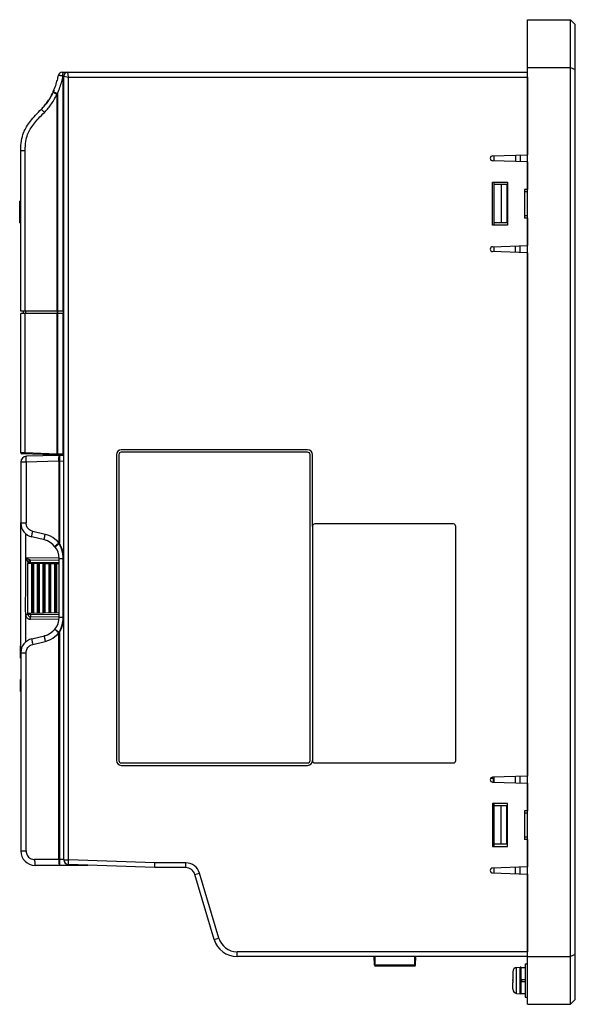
# Model space of a CAD drawing. Extents: x -840 to -217, y -121 to 557.
# Tile 4 of 145: x -840 to -724, y 127 to 333. Entities that reach past the tile are written whole.
import ezdxf

# ---------------------------------------------------------------- set-up
doc = ezdxf.new("R2010")
doc.units = 0
doc.header["$LTSCALE"] = 23.1
doc.layers.add('R912005577_AM_0', color=7, linetype='CONTINUOUS')

msp = doc.modelspace()

# ---------------------------------------------------------------- linework, layer by layer
at = {"layer": 'R912005577_AM_0', "color": 7}
for p, q in [((-733.95, 127.38), (-733.95, 333.38)), ((-733.95, 333.38), (-724.95, 333.38)), ((-724.95, 127.38), (-724.95, 333.38)), ((-723.95, 332.38), (-724.95, 333.38)), ((-723.95, 128.38), (-723.95, 332.38)), ((-831.14, 321.59), (-831.3, 321.61)), ((-831.29, 322.38), (-733.95, 322.38)), ((-831.2, 321.24), (-831.15, 321.47)), ((-831.14, 321.59), (-831.15, 321.47)), ((-831.15, 321.47), (-831.15, 272.38)), ((-831.15, 321.47), (-830.95, 321.47)), ((-831.14, 321.89), (-831.14, 322.03)), ((-831.14, 321.74), (-831.14, 321.89)), ((-831.14, 321.59), (-831.14, 321.74)), ((-831.11, 322.37), (-831.1, 322.38)), ((-830.95, 157.61), (-830.95, 321.58)), ((-830.95, 321.58), (-829.95, 321.38)), ((-829.95, 321.38), (-830.15, 322.38)), ((-829.95, 157.61), (-829.95, 321.38)), ((-829.95, 321.38), (-733.95, 321.38)), ((-733.95, 323.38), (-724.95, 323.38)), ((-733.95, 321.38), (-733.95, 305.14)), ((-724.95, 323.38), (-723.95, 322.97)), ((-831.26, 320.98), (-831.2, 321.24)), ((-833.36, 317.92), (-833.21, 318.24)), ((-833.21, 318.24), (-833.36, 317.92)), ((-833, 318.71), (-833.16, 318.35)), ((-832.39, 317.82), (-832.39, 272.38)), ((-832.28, 317.94), (-832.28, 272.38)), ((-839.95, 272.38), (-839.95, 306.01)), ((-839.95, 306), (-839.04, 306)), ((-839.04, 272.38), (-839.04, 306)), ((-741.25, 304.88), (-733.95, 305.14)), ((-740.95, 303.87), (-740.95, 304.89)), ((-736.45, 305.05), (-736.45, 303.72)), ((-735.47, 305.09), (-735.47, 303.68)), ((-733.95, 303.63), (-741.25, 303.88)), ((-733.95, 303.63), (-733.95, 297.88)), ((-741.25, 290.38), (-741.25, 299.38)), ((-741.25, 299.38), (-738.15, 299.38)), ((-740.95, 290.38), (-740.95, 299.38)), ((-738.15, 298.88), (-740.95, 298.88)), ((-739.45, 298.88), (-739.45, 290.88)), ((-738.3, 298.88), (-738.3, 290.88)), ((-738.15, 299.38), (-738.15, 290.38)), ((-738.15, 297.38), (-738.3, 297.38)), ((-734.55, 297.88), (-734.55, 291.88)), ((-733.95, 297.88), (-734.55, 297.88)), ((-733.95, 297.38), (-734.55, 297.38)), ((-840.19, 290.91), (-840.19, 295.43)), ((-839.95, 295.43), (-840.19, 295.43)), ((-839.95, 295.41), (-840.19, 295.41)), ((-839.95, 293.17), (-840.19, 293.17)), ((-839.95, 290.92), (-840.19, 290.92)), ((-840.19, 290.91), (-839.95, 290.91)), ((-738.15, 290.88), (-740.95, 290.88)), ((-738.15, 292.38), (-738.3, 292.38)), ((-733.95, 292.38), (-734.55, 292.38)), ((-733.95, 291.88), (-734.55, 291.88)), ((-733.95, 291.88), (-733.95, 286.14)), ((-738.15, 290.38), (-741.25, 290.38)), ((-741.25, 285.88), (-733.95, 286.14)), ((-733.95, 284.63), (-741.25, 284.88)), ((-740.95, 284.87), (-740.95, 285.89)), ((-736.45, 284.72), (-736.45, 286.05)), ((-735.47, 284.68), (-735.47, 286.09)), ((-733.95, 284.63), (-733.95, 175.14)), ((-830.95, 272.38), (-839.95, 272.38)), ((-839.45, 272.38), (-839.45, 271.88)), ((-839, 272.38), (-839, 271.88)), ((-832.34, 272.38), (-832.34, 271.88)), ((-832.27, 272.38), (-832.27, 271.88)), ((-831.13, 272.38), (-831.13, 271.88)), ((-839.95, 242.76), (-839.95, 271.88)), ((-830.95, 271.88), (-839.95, 271.88)), ((-839.04, 242.73), (-839.04, 271.88)), ((-832.39, 271.88), (-832.39, 242.5)), ((-832.28, 271.88), (-832.28, 242.49)), ((-831.15, 271.88), (-831.15, 242.45)), ((-779.95, 243.38), (-818.95, 243.38)), ((-839.56, 242.74), (-839.95, 242.76)), ((-830.95, 242.25), (-839.76, 242.56)), ((-839.22, 242.73), (-839.56, 242.74)), ((-839.04, 242.73), (-839.22, 242.73)), ((-832.39, 242.5), (-839.04, 242.73)), ((-831.95, 242.21), (-838.79, 242.04)), ((-832.39, 242.45), (-832.39, 242.5)), ((-832.28, 242.49), (-832.39, 242.5)), ((-832.29, 242.44), (-832.28, 242.49)), ((-831.15, 242.45), (-832.28, 242.49)), ((-830.95, 242.18), (-831.95, 242.21)), ((-831.87, 242.19), (-831.85, 242.21)), ((-831.84, 241.86), (-831.85, 241.68)), ((-831.15, 242.4), (-831.15, 242.45)), ((-830.96, 242.44), (-831.15, 242.45)), ((-819.95, 242.38), (-819.95, 178.38)), ((-819.45, 242.38), (-819.45, 178.38)), ((-779.95, 242.88), (-818.95, 242.88)), ((-779.45, 178.38), (-779.45, 242.38)), ((-778.95, 227.38), (-778.95, 242.38)), ((-839.95, 240.84), (-839.95, 228.09)), ((-838.86, 240.84), (-839.95, 240.84)), ((-832.06, 241.01), (-838.86, 240.84)), ((-838.86, 240.84), (-838.86, 228.09)), ((-832, 241.01), (-832.06, 241.01)), ((-832, 241.01), (-832, 223.9)), ((-831.87, 241.01), (-832, 241.01)), ((-831.87, 241.01), (-831.86, 223.9)), ((-830.95, 240.98), (-831.87, 241.01)), ((-839.95, 200.94), (-839.95, 228.09)), ((-839.95, 228.09), (-838.86, 228.09)), ((-778.95, 227.38), (-778.95, 178.38)), ((-749.45, 227.88), (-778.45, 227.88)), ((-748.95, 178.38), (-748.95, 227.38)), ((-838.93, 220.79), (-838.93, 225.83)), ((-835.03, 224.54), (-837.65, 225.17)), ((-834.86, 225.71), (-837.47, 226.33)), ((-832.81, 223.13), (-831.88, 223.86)), ((-831.87, 223.87), (-832, 223.9)), ((-838.93, 220.79), (-831.96, 220.85)), ((-838.9, 220.7), (-838.84, 220.59)), ((-838.69, 220.66), (-838.85, 220.74)), ((-838.84, 220.59), (-838.79, 220.48)), ((-838.57, 220.6), (-838.69, 220.66)), ((-838.44, 220.54), (-838.57, 220.6)), ((-831.95, 208.38), (-831.95, 220.65)), ((-831.95, 220.65), (-831.1, 220.65)), ((-831.1, 208.38), (-831.1, 220.65)), ((-831.1, 220.65), (-830.95, 220.65)), ((-838.46, 209.15), (-838.46, 219.58)), ((-831.95, 219.47), (-838.46, 219.58)), ((-838.45, 219.58), (-838.45, 219.79)), ((-837.96, 219.79), (-838.45, 219.79)), ((-837.96, 220.29), (-831.95, 220.35)), ((-837.96, 219.79), (-831.95, 219.85)), ((-837.96, 219.57), (-837.96, 219.79)), ((-837.65, 209.16), (-837.65, 219.57)), ((-837.5, 209.16), (-837.5, 219.57)), ((-837.4, 209.16), (-837.4, 219.56)), ((-837.25, 209.17), (-837.25, 219.56)), ((-836.45, 209.18), (-836.45, 219.55)), ((-836.3, 209.18), (-836.3, 219.54)), ((-836.2, 209.19), (-836.2, 219.54)), ((-836.05, 209.19), (-836.05, 219.54)), ((-835.25, 209.2), (-835.25, 219.53)), ((-835.1, 209.2), (-835.1, 219.52)), ((-835, 209.21), (-835, 219.52)), ((-834.85, 209.21), (-834.85, 219.52)), ((-834.05, 209.22), (-834.05, 219.51)), ((-833.9, 209.23), (-833.9, 219.5)), ((-833.8, 209.23), (-833.8, 219.5)), ((-833.65, 209.23), (-833.65, 219.5)), ((-832.85, 209.24), (-832.85, 219.48)), ((-832.7, 209.25), (-832.7, 219.48)), ((-832.6, 209.25), (-832.6, 219.48)), ((-832.45, 209.25), (-832.45, 219.48)), ((-837.96, 208.93), (-838.94, 208.93)), ((-838.93, 203.19), (-838.93, 208.77)), ((-831.95, 209.26), (-838.46, 209.15)), ((-838.45, 208.93), (-838.45, 209.15)), ((-837.96, 208.93), (-837.96, 209.15)), ((-831.95, 208.88), (-837.96, 208.93)), ((-831.95, 208.38), (-837.96, 208.43)), ((-831.95, 208.38), (-831.1, 208.38)), ((-831.1, 208.38), (-830.95, 208.38)), ((-831.99, 207.88), (-837.95, 207.93)), ((-837.65, 203.86), (-835.03, 204.48)), ((-832.81, 205.9), (-831.88, 205.17)), ((-832, 205.13), (-831.87, 205.16)), ((-832, 157.66), (-832, 205.13)), ((-831.87, 205.13), (-831.87, 157.66)), ((-831.75, 205.58), (-831.67, 205.77)), ((-840, 199.83), (-840, 202.36)), ((-839.95, 202.36), (-840, 202.36)), ((-837.47, 202.69), (-834.86, 203.32)), ((-839.95, 200.94), (-839.95, 159.46)), ((-839.95, 200.94), (-838.86, 200.94)), ((-838.86, 159.46), (-838.86, 200.94)), ((-840, 192.83), (-840, 195.36)), ((-818.95, 177.88), (-779.95, 177.88)), ((-818.95, 177.38), (-779.95, 177.38)), ((-778.45, 177.88), (-749.45, 177.88)), ((-733.95, 175.14), (-741.25, 174.88)), ((-741.65, 174.69), (-741.15, 174.69)), ((-741.25, 173.88), (-733.95, 173.63)), ((-741.15, 174.69), (-741.15, 173.88)), ((-740.95, 173.87), (-740.95, 174.89)), ((-736.45, 173.72), (-736.45, 175.05)), ((-735.47, 173.68), (-735.47, 175.09)), ((-733.95, 173.63), (-733.95, 167.88)), ((-738.15, 169.38), (-741.25, 169.38)), ((-741.25, 169.38), (-741.25, 160.38)), ((-740.95, 160.38), (-740.95, 169.38)), ((-738.15, 160.38), (-738.15, 169.38)), ((-738.15, 168.88), (-740.95, 168.88)), ((-739.45, 160.88), (-739.45, 168.88)), ((-738.3, 160.88), (-738.3, 168.88)), ((-738.15, 167.38), (-738.3, 167.38)), ((-733.95, 167.88), (-734.55, 167.88)), ((-734.55, 167.88), (-734.55, 161.88)), ((-733.95, 167.38), (-734.55, 167.38)), ((-738.15, 160.88), (-740.95, 160.88)), ((-738.15, 162.38), (-738.3, 162.38)), ((-733.95, 162.38), (-734.55, 162.38)), ((-733.95, 161.88), (-734.55, 161.88)), ((-733.95, 161.88), (-733.95, 156.14)), ((-839.95, 159.46), (-838.86, 159.46)), ((-741.25, 160.38), (-738.15, 160.38)), ((-830.95, 157.66), (-837.06, 157.66)), ((-830.95, 157.61), (-829.95, 157.61)), ((-829.99, 156.61), (-829.95, 157.61)), ((-811.95, 155.98), (-829.99, 156.61)), ((-811.94, 156.98), (-829.95, 157.61)), ((-805.45, 156.98), (-811.94, 156.98)), ((-805.45, 155.98), (-805.45, 156.98)), ((-825.95, 156.46), (-836.95, 156.46)), ((-811.95, 155.98), (-811.95, 156.06)), ((-805.45, 155.98), (-811.95, 155.98)), ((-803.53, 154.55), (-802.57, 154.84)), ((-799.51, 140.96), (-803.53, 154.55)), ((-798.55, 141.25), (-802.57, 154.84)), ((-733.95, 156.14), (-741.25, 155.88)), ((-741.25, 154.88), (-733.95, 154.63)), ((-740.95, 154.87), (-740.95, 155.89)), ((-736.45, 154.72), (-736.45, 156.05)), ((-735.47, 154.68), (-735.47, 156.09)), ((-733.95, 154.63), (-733.95, 138.38)), ((-799.51, 140.96), (-798.55, 141.25)), ((-733.95, 138.38), (-794.71, 138.38)), ((-794.71, 137.38), (-794.71, 138.38)), ((-733.95, 137.38), (-794.71, 137.38)), ((-765.94, 135.58), (-766, 137.38)), ((-765.8, 135.58), (-765.8, 137.38)), ((-757.5, 135.58), (-757.5, 137.38)), ((-757.37, 135.58), (-757.3, 137.38)), ((-733.95, 137.38), (-724.95, 137.38)), ((-723.95, 137.8), (-724.95, 137.38)), ((-765.94, 135.58), (-765.94, 135.58)), ((-765.8, 135.58), (-765.87, 135.58)), ((-757.5, 135.58), (-765.8, 135.58)), ((-757.57, 135.38), (-765.74, 135.38)), ((-757.55, 135.39), (-757.57, 135.38)), ((-757.37, 135.58), (-757.41, 135.58)), ((-757.37, 135.58), (-757.37, 135.58)), ((-737.05, 134.2), (-737.05, 134.2)), ((-737.05, 134.16), (-737.05, 132.78)), ((-736.23, 135.1), (-735.47, 135.17)), ((-736.23, 129.67), (-736.23, 135.1)), ((-735.47, 129.6), (-735.47, 135.17)), ((-735.29, 135.08), (-734.45, 135.08)), ((-735.29, 132.58), (-735.29, 135.08)), ((-734.45, 135.88), (-733.95, 135.88)), ((-734.45, 135.88), (-734.45, 128.88)), ((-737.05, 132.78), (-737.05, 132.78)), ((-737.05, 132.32), (-737.05, 132.53)), ((-737.05, 132.32), (-737.05, 132.19)), ((-737.05, 131.98), (-737.05, 131.98)), ((-737.05, 130.61), (-737.05, 131.98)), ((-735.29, 132.58), (-734.45, 132.58)), ((-735.29, 132.18), (-734.45, 132.18)), ((-735.29, 129.68), (-735.29, 132.18)), ((-735.25, 132.18), (-735.25, 132.58)), ((-735.15, 132.18), (-735.15, 132.58)), ((-737.05, 130.57), (-737.05, 130.56)), ((-736.23, 129.67), (-735.47, 129.6)), ((-735.29, 129.68), (-734.45, 129.68)), ((-734.45, 128.88), (-733.95, 128.88)), ((-724.95, 127.38), (-723.95, 128.38)), ((-733.95, 127.38), (-724.95, 127.38))]:
    msp.add_line(p, q, dxfattribs=at)
for points in [[(-833.16, 318.35), (-833.02, 318.68), (-832.89, 319), (-832.77, 319.31), (-832.66, 319.62), (-832.56, 319.92), (-832.47, 320.21), (-832.39, 320.49), (-832.31, 320.76), (-832.24, 321.02), (-832.18, 321.28), (-832.13, 321.52), (-832.08, 321.75)], [(-831.3, 321.61), (-831.38, 321.63), (-831.46, 321.64), (-831.54, 321.65), (-831.63, 321.67), (-831.71, 321.68), (-831.79, 321.7), (-831.87, 321.71), (-831.94, 321.72), (-831.99, 321.73), (-832.04, 321.74), (-832.07, 321.75), (-832.08, 321.75)], [(-831.14, 322.03), (-831.13, 322.15), (-831.12, 322.25), (-831.12, 322.32), (-831.11, 322.37)], [(-832.28, 317.94), (-832.13, 318.28), (-832, 318.62), (-831.87, 318.94), (-831.76, 319.26), (-831.65, 319.57), (-831.56, 319.87), (-831.47, 320.17), (-831.39, 320.45), (-831.32, 320.72), (-831.26, 320.98)], [(-835.65, 314.68), (-835.51, 314.83), (-835.36, 314.99), (-835.21, 315.15), (-835.06, 315.32), (-834.91, 315.5), (-834.76, 315.69), (-834.61, 315.89), (-834.45, 316.1), (-834.3, 316.32), (-834.14, 316.55), (-833.99, 316.79), (-833.83, 317.05), (-833.67, 317.32), (-833.52, 317.61), (-833.36, 317.92)], [(-833.36, 317.92), (-833.53, 317.59), (-833.72, 317.24), (-833.92, 316.9), (-834.15, 316.54), (-834.4, 316.17), (-834.67, 315.81), (-834.97, 315.43), (-835.3, 315.06), (-835.31, 315.04)], [(-835.03, 313.98), (-834.87, 314.14), (-834.71, 314.31), (-834.55, 314.49), (-834.39, 314.67), (-834.23, 314.87), (-834.06, 315.07), (-833.9, 315.29), (-833.73, 315.51), (-833.56, 315.75), (-833.39, 316), (-833.22, 316.26), (-833.06, 316.54), (-832.89, 316.84), (-832.72, 317.15), (-832.55, 317.48), (-832.39, 317.82)], [(-833.21, 318.24), (-833.2, 318.27), (-833.18, 318.29), (-833.17, 318.32), (-833.16, 318.35)], [(-833.21, 318.24), (-833.2, 318.23), (-833.15, 318.2), (-833.08, 318.16), (-832.98, 318.11), (-832.85, 318.04)], [(-833.16, 318.35), (-833.14, 318.34), (-833.1, 318.31), (-833.02, 318.27), (-832.91, 318.22)], [(-832.91, 318.22), (-832.78, 318.16), (-832.62, 318.09), (-832.46, 318.01), (-832.28, 317.94)], [(-832.85, 318.04), (-832.71, 317.97), (-832.55, 317.9), (-832.39, 317.82)], [(-832.39, 317.82), (-832.36, 317.85), (-832.34, 317.88), (-832.31, 317.91), (-832.28, 317.94)], [(-839.95, 306.01), (-839.95, 306.55), (-839.92, 307.07), (-839.88, 307.58), (-839.82, 308.05), (-839.73, 308.51), (-839.63, 308.94), (-839.51, 309.35), (-839.38, 309.73), (-839.23, 310.08), (-839.08, 310.4), (-838.92, 310.71), (-838.75, 311), (-838.56, 311.29), (-838.37, 311.57), (-838.17, 311.86), (-837.95, 312.15), (-837.72, 312.44), (-837.46, 312.75), (-837.19, 313.07), (-836.9, 313.39), (-836.59, 313.72), (-836.28, 314.05), (-835.97, 314.37), (-835.65, 314.68)], [(-839.04, 306), (-839.03, 306.52), (-839.01, 307.01), (-838.97, 307.47), (-838.91, 307.9), (-838.84, 308.31), (-838.75, 308.69), (-838.65, 309.04), (-838.53, 309.37), (-838.4, 309.67), (-838.27, 309.95), (-838.13, 310.22), (-837.98, 310.49), (-837.81, 310.74), (-837.64, 311), (-837.45, 311.27), (-837.25, 311.53), (-837.03, 311.81), (-836.79, 312.1), (-836.52, 312.4), (-836.24, 312.72), (-835.95, 313.04), (-835.64, 313.36), (-835.34, 313.67), (-835.03, 313.98)], [(-835.65, 314.68), (-835.65, 314.66), (-835.62, 314.62), (-835.57, 314.55), (-835.49, 314.46), (-835.4, 314.36), (-835.29, 314.24), (-835.16, 314.11), (-835.03, 313.98)], [(-839.03, 242.53), (-839.04, 242.54), (-839.04, 242.56), (-839.04, 242.59), (-839.04, 242.63), (-839.04, 242.68), (-839.04, 242.73)], [(-838.86, 240.84), (-838.86, 241.07), (-838.86, 241.29), (-838.86, 241.5), (-838.85, 241.68), (-838.84, 241.83), (-838.82, 241.94), (-838.81, 242.01), (-838.79, 242.04)], [(-832.38, 242.3), (-832.38, 242.3), (-832.39, 242.32), (-832.39, 242.36), (-832.39, 242.4), (-832.39, 242.45)], [(-832.28, 242.29), (-832.29, 242.3), (-832.29, 242.32), (-832.29, 242.35), (-832.29, 242.39), (-832.29, 242.44)], [(-832.04, 241.68), (-832.05, 241.47), (-832.06, 241.25), (-832.06, 241.01)], [(-832.01, 242.01), (-832.03, 241.86), (-832.04, 241.68)], [(-831.95, 242.21), (-831.97, 242.19), (-831.99, 242.12), (-832.01, 242.01)], [(-832, 241.01), (-831.99, 241.25), (-831.97, 241.47), (-831.96, 241.68)], [(-831.96, 241.68), (-831.94, 241.86), (-831.92, 242.01), (-831.89, 242.12), (-831.87, 242.19)], [(-831.85, 241.68), (-831.85, 241.47), (-831.86, 241.25), (-831.87, 241.01)], [(-831.84, 242.21), (-831.84, 242.19), (-831.84, 242.12), (-831.84, 242.01), (-831.84, 241.86)], [(-831.15, 242.25), (-831.15, 242.26), (-831.15, 242.28), (-831.15, 242.31), (-831.15, 242.35), (-831.15, 242.4)], [(-837.47, 226.33), (-837.71, 226.41), (-837.92, 226.51), (-838.13, 226.64), (-838.31, 226.79), (-838.47, 226.97), (-838.61, 227.17), (-838.72, 227.38), (-838.8, 227.61), (-838.84, 227.84), (-838.86, 228.09)], [(-837.65, 225.17), (-837.66, 225.19), (-837.66, 225.26), (-837.66, 225.37), (-837.64, 225.52), (-837.61, 225.69), (-837.57, 225.89), (-837.53, 226.11), (-837.47, 226.33)], [(-835.03, 224.54), (-835.04, 224.57), (-835.05, 224.64), (-835.04, 224.75), (-835.02, 224.89), (-834.99, 225.07), (-834.95, 225.27), (-834.91, 225.49), (-834.86, 225.71)], [(-832, 223.9), (-832.38, 224.33), (-832.81, 224.71), (-833.28, 225.05), (-833.78, 225.33), (-834.3, 225.55), (-834.86, 225.71)], [(-832.83, 223.15), (-832.82, 223.17), (-832.78, 223.22), (-832.71, 223.29), (-832.61, 223.39), (-832.48, 223.5), (-832.33, 223.63), (-832.17, 223.76), (-832, 223.9)], [(-831.69, 223.3), (-831.73, 223.4), (-831.75, 223.44), (-831.76, 223.48), (-831.78, 223.52), (-831.8, 223.56), (-831.81, 223.6), (-831.82, 223.63), (-831.83, 223.66), (-831.84, 223.69), (-831.85, 223.72), (-831.86, 223.75), (-831.87, 223.79), (-831.88, 223.82), (-831.88, 223.86)], [(-831.76, 223.62), (-831.78, 223.68), (-831.8, 223.7), (-831.81, 223.73), (-831.82, 223.76), (-831.83, 223.78), (-831.85, 223.82), (-831.86, 223.86), (-831.86, 223.9)], [(-831.72, 223.55), (-831.74, 223.58), (-831.76, 223.62)], [(-830.95, 220.65), (-830.96, 220.84), (-830.97, 221.03), (-830.98, 221.21), (-831, 221.38), (-831.03, 221.54), (-831.05, 221.7), (-831.08, 221.85), (-831.12, 221.99), (-831.15, 222.13), (-831.19, 222.25), (-831.22, 222.37), (-831.26, 222.48), (-831.29, 222.58), (-831.33, 222.67), (-831.36, 222.76), (-831.39, 222.84), (-831.43, 222.92), (-831.46, 222.99), (-831.49, 223.06), (-831.51, 223.12), (-831.54, 223.18), (-831.57, 223.24), (-831.59, 223.29), (-831.62, 223.34), (-831.64, 223.39), (-831.66, 223.43), (-831.68, 223.47), (-831.72, 223.55)], [(-831.1, 220.65), (-831.1, 220.85), (-831.11, 221.03), (-831.13, 221.21), (-831.14, 221.38), (-831.17, 221.55), (-831.19, 221.71), (-831.22, 221.86), (-831.26, 222.01), (-831.29, 222.14), (-831.32, 222.26), (-831.35, 222.38), (-831.39, 222.49), (-831.42, 222.59), (-831.45, 222.68), (-831.48, 222.77), (-831.51, 222.85), (-831.54, 222.93), (-831.57, 223), (-831.59, 223.07), (-831.62, 223.13), (-831.64, 223.19), (-831.67, 223.25), (-831.69, 223.3)], [(-838.94, 208.93), (-838.97, 209.95), (-838.97, 210.99), (-838.96, 212.08), (-838.94, 213.2), (-838.93, 214.36), (-838.94, 215.55), (-838.94, 216.78), (-838.94, 218.06), (-838.94, 219.4), (-838.94, 220.79)], [(-838.94, 220.79), (-838.92, 220.74), (-838.9, 220.7)], [(-838.85, 220.74), (-838.9, 220.76), (-838.94, 220.79)], [(-838.79, 220.48), (-838.72, 220.35), (-838.69, 220.29), (-838.66, 220.22), (-838.63, 220.16), (-838.59, 220.09), (-838.56, 220.03), (-838.54, 219.97), (-838.51, 219.92), (-838.49, 219.88), (-838.48, 219.84), (-838.46, 219.82), (-838.46, 219.8), (-838.45, 219.79)], [(-838.12, 220.38), (-838.24, 220.44), (-838.3, 220.47), (-838.44, 220.54)], [(-837.96, 220.29), (-837.96, 220.3), (-837.98, 220.3), (-838, 220.32), (-838.03, 220.33), (-838.07, 220.35), (-838.12, 220.38)], [(-837.96, 219.79), (-837.96, 219.89), (-837.96, 219.99), (-837.96, 220.07), (-837.96, 220.15), (-837.96, 220.21), (-837.96, 220.26), (-837.96, 220.29), (-837.96, 220.29)], [(-838.93, 208.77), (-838.93, 208.81), (-838.93, 208.85), (-838.94, 208.89), (-838.94, 208.93)], [(-838.93, 208.77), (-838.9, 208.66), (-838.86, 208.55), (-838.81, 208.45), (-838.75, 208.35), (-838.68, 208.26), (-838.59, 208.18), (-838.5, 208.11), (-838.4, 208.05), (-838.29, 208), (-838.18, 207.96), (-838.07, 207.94), (-837.95, 207.93)], [(-837.96, 208.93), (-837.96, 208.84), (-837.96, 208.74), (-837.96, 208.66), (-837.96, 208.58), (-837.96, 208.52), (-837.96, 208.47), (-837.96, 208.44), (-837.96, 208.43)], [(-837.95, 207.93), (-837.95, 208.03), (-837.95, 208.13), (-837.95, 208.21), (-837.95, 208.29), (-837.95, 208.35), (-837.95, 208.4), (-837.96, 208.42), (-837.96, 208.43)], [(-831.73, 205.47), (-831.69, 205.55), (-831.66, 205.59), (-831.64, 205.64), (-831.62, 205.69), (-831.59, 205.74), (-831.57, 205.79), (-831.54, 205.85), (-831.51, 205.91), (-831.49, 205.97), (-831.46, 206.03), (-831.43, 206.1), (-831.4, 206.16), (-831.38, 206.23), (-831.35, 206.3), (-831.32, 206.38), (-831.29, 206.46), (-831.26, 206.54), (-831.23, 206.62), (-831.21, 206.71), (-831.18, 206.8), (-831.15, 206.9), (-831.12, 207), (-831.1, 207.11), (-831.07, 207.22), (-831.05, 207.34), (-831.03, 207.47), (-831.01, 207.6), (-830.99, 207.74), (-830.98, 207.89), (-830.96, 208.04), (-830.96, 208.21), (-830.95, 208.38)], [(-831.67, 205.77), (-831.65, 205.83), (-831.63, 205.88), (-831.6, 205.94), (-831.58, 206.01), (-831.55, 206.07), (-831.53, 206.13), (-831.5, 206.2), (-831.48, 206.27), (-831.45, 206.34), (-831.43, 206.41), (-831.4, 206.49), (-831.38, 206.57), (-831.35, 206.65), (-831.33, 206.74), (-831.3, 206.83), (-831.28, 206.93), (-831.25, 207.03), (-831.23, 207.14), (-831.21, 207.25), (-831.19, 207.37), (-831.17, 207.49), (-831.15, 207.62), (-831.13, 207.76), (-831.12, 207.9), (-831.11, 208.05), (-831.1, 208.21), (-831.1, 208.38)], [(-835.03, 204.48), (-835.04, 204.46), (-835.05, 204.39), (-835.04, 204.28), (-835.02, 204.13), (-834.99, 203.96), (-834.95, 203.76), (-834.91, 203.54), (-834.86, 203.32)], [(-834.86, 203.32), (-834.3, 203.48), (-833.78, 203.7), (-833.28, 203.98), (-832.81, 204.32), (-832.38, 204.7), (-832, 205.13)], [(-832.82, 205.89), (-832.82, 205.86), (-832.78, 205.81), (-832.71, 205.73), (-832.61, 205.64), (-832.48, 205.53), (-832.33, 205.4), (-832.17, 205.27), (-832, 205.13)], [(-831.88, 205.17), (-831.88, 205.2), (-831.88, 205.24), (-831.86, 205.27), (-831.85, 205.31), (-831.84, 205.34), (-831.83, 205.38), (-831.82, 205.42), (-831.8, 205.45), (-831.78, 205.49), (-831.77, 205.54), (-831.75, 205.58)], [(-831.87, 205.13), (-831.85, 205.18), (-831.84, 205.23), (-831.83, 205.26), (-831.81, 205.29), (-831.8, 205.33), (-831.78, 205.36), (-831.76, 205.4), (-831.75, 205.43), (-831.73, 205.47)], [(-838.86, 200.94), (-838.84, 201.18), (-838.8, 201.42), (-838.72, 201.65), (-838.61, 201.86), (-838.47, 202.06), (-838.31, 202.24), (-838.13, 202.39), (-837.92, 202.52), (-837.71, 202.62), (-837.47, 202.69)], [(-837.65, 203.86), (-837.66, 203.84), (-837.66, 203.77), (-837.66, 203.66), (-837.64, 203.51), (-837.61, 203.34), (-837.57, 203.14), (-837.53, 202.92), (-837.47, 202.69)], [(-838.86, 159.46), (-838.84, 159.23), (-838.8, 159), (-838.72, 158.78), (-838.62, 158.57), (-838.5, 158.38), (-838.34, 158.2), (-838.17, 158.05), (-837.98, 157.92), (-837.77, 157.81), (-837.54, 157.73), (-837.31, 157.68), (-837.06, 157.66)], [(-837.06, 157.66), (-837.06, 157.43), (-837.05, 157.21), (-837.04, 157), (-837.03, 156.82), (-837.01, 156.67), (-836.99, 156.56), (-836.97, 156.49), (-836.95, 156.46)], [(-832, 157.66), (-832, 157.43), (-831.99, 157.21), (-831.98, 157), (-831.97, 156.82), (-831.95, 156.67), (-831.93, 156.56), (-831.91, 156.49), (-831.89, 156.46)], [(-831.87, 157.66), (-831.87, 157.43), (-831.87, 157.2), (-831.87, 157), (-831.87, 156.82), (-831.88, 156.67), (-831.88, 156.56), (-831.88, 156.49), (-831.88, 156.46)], [(-811.95, 156.06), (-811.94, 156.79), (-811.94, 156.98)], [(-765.87, 135.58), (-765.92, 135.58), (-765.94, 135.58)], [(-765.74, 135.38), (-765.76, 135.39), (-765.77, 135.41), (-765.79, 135.44), (-765.8, 135.48), (-765.8, 135.53), (-765.8, 135.58)], [(-757.5, 135.58), (-757.51, 135.54), (-757.51, 135.5), (-757.51, 135.47), (-757.52, 135.44), (-757.53, 135.41), (-757.54, 135.4), (-757.55, 135.39)], [(-757.41, 135.58), (-757.47, 135.58), (-757.5, 135.58)], [(-737.05, 134.2), (-737.05, 134.19), (-737.05, 134.18), (-737.05, 134.17), (-737.05, 134.16)], [(-737.05, 132.78), (-737.05, 132.72), (-737.05, 132.65), (-737.05, 132.58), (-737.05, 132.45)], [(-737.05, 132.19), (-737.05, 132.12), (-737.05, 132.05), (-737.05, 131.98)], [(-737.05, 130.61), (-737.05, 130.6), (-737.05, 130.59), (-737.05, 130.58), (-737.05, 130.57)]]:
    msp.add_lwpolyline(points, dxfattribs=at)
for centre, radius, start, end in [((-831.29, 321.58), 0.8, 90, 168.1818), ((-830.15, 321.58), 0.8, 90, 180), ((-741.25, 304.38), 0.5, 90, 270), ((-741.25, 285.38), 0.5, 90, 270), ((-818.95, 242.38), 1, 90, 180), ((-779.95, 242.38), 1, 0, 90), ((-839.75, 242.76), 0.2, 180, 267.9998), ((-838.75, 240.84), 1.2, 91.5, 180), ((-818.95, 242.38), 0.5, 90, 180), ((-779.95, 242.38), 0.5, 0, 90), ((-836.95, 228.09), 3, 180, 256.6398), ((-778.45, 227.38), 0.5, 90, 180), ((-749.45, 227.38), 0.5, 0, 90), ((-835.95, 220.65), 4, 0, 76.6373), ((-837.95, 219.79), 0.5, 90.5, 180), ((-837.95, 208.93), 0.5, 180.0036, 269.5), ((-835.95, 208.38), 4, 283.3627, 360), ((-836.95, 200.94), 3, 103.3602, 180), ((-818.95, 178.38), 1, 180, 270), ((-818.95, 178.38), 0.5, 180, 270), ((-779.95, 178.38), 1, 270, 360), ((-779.95, 178.38), 0.5, 270, 360), ((-778.45, 178.38), 0.5, 180, 270), ((-749.45, 178.38), 0.5, 270, 360), ((-741.25, 174.38), 0.5, 90, 270), ((-836.95, 159.46), 3, 180, 270), ((-829.95, 157.61), 1, 180, 268.0039), ((-805.45, 153.98), 3, 16.5, 90), ((-805.45, 153.98), 2, 16.5, 90), ((-741.25, 155.38), 0.5, 90, 270), ((-794.71, 142.38), 5, 196.5, 270), ((-794.71, 142.38), 4, 196.5, 270), ((-765.74, 135.58), 0.2, 182, 270), ((-757.57, 135.58), 0.2, 270, 358), ((-736.15, 134.2), 0.9, 95, 179.8615), ((-735.45, 134.97), 0.2, 36.2499, 95), ((-736.15, 130.57), 0.9, 180.1385, 265), ((-735.45, 129.8), 0.2, 265, 323.7501)]:
    msp.add_arc(centre, radius, start, end, dxfattribs=at)

doc.saveas('drawing.dxf')
